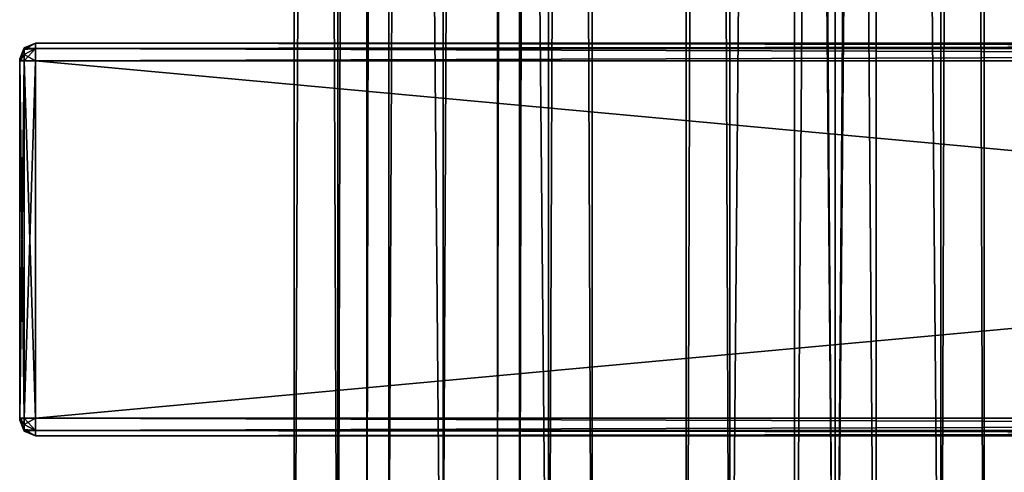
# Model space of a CAD drawing. Extents: x -65 to 446, y -88 to 1542.
# Tile 198 of 223: x -54 to 72, y 66 to 124. Entities that reach past the tile are written whole.
import ezdxf

# ---------------------------------------------------------------- set-up
doc = ezdxf.new("R2010")
doc.units = 0
doc.header["$LTSCALE"] = 74.25
for name, color, linetype in [('1126', 7, 'CONTINUOUS'), ('1128', 7, 'CONTINUOUS'), ('1129', 7, 'CONTINUOUS'), ('1130', 7, 'CONTINUOUS'), ('1131', 7, 'CONTINUOUS'), ('1132', 7, 'CONTINUOUS'), ('1133', 7, 'CONTINUOUS'), ('1134', 7, 'CONTINUOUS'), ('1135', 7, 'CONTINUOUS'), ('1136', 7, 'CONTINUOUS'), ('1137', 7, 'CONTINUOUS'), ('1138', 7, 'CONTINUOUS'), ('1139', 7, 'CONTINUOUS'), ('1140', 7, 'CONTINUOUS'), ('1141', 7, 'CONTINUOUS'), ('1142', 7, 'CONTINUOUS'), ('1143', 7, 'CONTINUOUS'), ('1154', 7, 'CONTINUOUS'), ('1155', 7, 'CONTINUOUS'), ('1186', 7, 'CONTINUOUS'), ('1187', 7, 'CONTINUOUS'), ('43', 7, 'CONTINUOUS'), ('44', 7, 'CONTINUOUS')]:
    doc.layers.add(name, color=color, linetype=linetype)

msp = doc.modelspace()

# ---------------------------------------------------------------- linework, layer by layer
at = {"layer": '1126', "color": 7, "linetype": 'CONTINUOUS'}
for points in [[(-54, 119, 26.75), (-54, 119, 21.25), (-54, 118.93, 21.07), (-54, 119, 26.75)], [(-54, 119, 26.75), (-54, 118.93, 21.07), (-54, 118.93, 26.93), (-54, 119, 26.75)], [(-54, 118.93, 21.07), (-54, 118.75, 21), (-54, 118.93, 26.93), (-54, 118.93, 21.07)], [(-54, 118.75, 21), (-54, 118.75, 27), (-54, 118.93, 26.93), (-54, 118.75, 21)], [(-54, 118.75, 21), (-54, 73.25, 21), (-54, 118.75, 27), (-54, 118.75, 21)], [(-54, 73.25, 21), (-54, 73.25, 27), (-54, 118.75, 27), (-54, 73.25, 21)], [(-54, 73.25, 21), (-54, 73.07, 21.07), (-54, 73.25, 27), (-54, 73.25, 21)], [(-54, 73.07, 21.07), (-54, 73.07, 26.93), (-54, 73.25, 27), (-54, 73.07, 21.07)], [(-54, 73.07, 21.07), (-54, 73, 21.25), (-54, 73.07, 26.93), (-54, 73.07, 21.07)], [(-54, 73, 21.25), (-54, 73, 26.75), (-54, 73.07, 26.93), (-54, 73, 21.25)]]:
    msp.add_3dface(points, dxfattribs=at)
at = {"layer": '1128', "color": 7, "linetype": 'CONTINUOUS'}
for points in [[(-52, 121, 26.75), (-52, 120.34, 28.34), (444, 121, 26.75), (-52, 121, 26.75)], [(444, 121, 26.75), (-52, 120.34, 28.34), (444, 120.34, 28.34), (444, 121, 26.75)], [(-52, 120.34, 28.34), (-52, 118.75, 29), (444, 120.34, 28.34), (-52, 120.34, 28.34)], [(444, 120.34, 28.34), (-52, 118.75, 29), (444, 118.75, 29), (444, 120.34, 28.34)]]:
    msp.add_3dface(points, dxfattribs=at)
at = {"layer": '1129', "color": 7, "linetype": 'CONTINUOUS'}
for points in [[(444, 118.75, 29), (-52, 118.75, 29), (444, 73.25, 29), (444, 118.75, 29)], [(-52, 118.75, 29), (-52, 73.25, 29), (444, 73.25, 29), (-52, 118.75, 29)]]:
    msp.add_3dface(points, dxfattribs=at)
at = {"layer": '1130', "color": 7, "linetype": 'CONTINUOUS'}
for points in [[(444, 73.25, 29), (-52, 73.25, 29), (-52, 71.66, 28.34), (444, 73.25, 29)], [(444, 73.25, 29), (-52, 71.66, 28.34), (444, 71.66, 28.34), (444, 73.25, 29)], [(-52, 71.66, 28.34), (-52, 71, 26.75), (444, 71.66, 28.34), (-52, 71.66, 28.34)], [(444, 71.66, 28.34), (-52, 71, 26.75), (444, 71, 26.75), (444, 71.66, 28.34)]]:
    msp.add_3dface(points, dxfattribs=at)
at = {"layer": '1131', "color": 7, "linetype": 'CONTINUOUS'}
for points in [[(444, 71, 26.75), (-52, 71, 26.75), (444, 71, 21.25), (444, 71, 26.75)], [(-52, 71, 26.75), (-52, 71, 21.25), (444, 71, 21.25), (-52, 71, 26.75)]]:
    msp.add_3dface(points, dxfattribs=at)
at = {"layer": '1132', "color": 7, "linetype": 'CONTINUOUS'}
for points in [[(-52, 71.66, 19.66), (-52, 73.25, 19), (444, 71.66, 19.66), (-52, 71.66, 19.66)], [(444, 71.66, 19.66), (-52, 73.25, 19), (444, 73.25, 19), (444, 71.66, 19.66)], [(444, 71, 21.25), (-52, 71, 21.25), (-52, 71.66, 19.66), (444, 71, 21.25)], [(444, 71, 21.25), (-52, 71.66, 19.66), (444, 71.66, 19.66), (444, 71, 21.25)]]:
    msp.add_3dface(points, dxfattribs=at)
at = {"layer": '1133', "color": 7, "linetype": 'CONTINUOUS'}
for points in [[(444, 73.25, 19), (-52, 73.25, 19), (444, 118.75, 19), (444, 73.25, 19)], [(-52, 73.25, 19), (-52, 118.75, 19), (444, 118.75, 19), (-52, 73.25, 19)]]:
    msp.add_3dface(points, dxfattribs=at)
at = {"layer": '1134', "color": 7, "linetype": 'CONTINUOUS'}
for points in [[(-52, 120.34, 19.66), (-52, 121, 21.25), (444, 120.34, 19.66), (-52, 120.34, 19.66)], [(444, 120.34, 19.66), (-52, 121, 21.25), (444, 121, 21.25), (444, 120.34, 19.66)], [(444, 118.75, 19), (-52, 118.75, 19), (-52, 120.34, 19.66), (444, 118.75, 19)], [(444, 118.75, 19), (-52, 120.34, 19.66), (444, 120.34, 19.66), (444, 118.75, 19)]]:
    msp.add_3dface(points, dxfattribs=at)
at = {"layer": '1135', "color": 7, "linetype": 'CONTINUOUS'}
for points in [[(-52, 121, 26.75), (444, 121, 26.75), (-52, 121, 21.25), (-52, 121, 26.75)], [(-52, 121, 21.25), (444, 121, 26.75), (444, 121, 21.25), (-52, 121, 21.25)]]:
    msp.add_3dface(points, dxfattribs=at)
at = {"layer": '1136', "color": 7, "linetype": 'CONTINUOUS'}
for points in [[(-52, 120.34, 28.34), (-52, 121, 26.75), (-53.41, 120.19, 27.58), (-52, 120.34, 28.34)], [(-52, 121, 26.75), (-53.41, 120.41, 26.75), (-53.41, 120.19, 27.58), (-52, 121, 26.75)], [(-53.41, 120.41, 26.75), (-54, 119, 26.75), (-54, 118.93, 26.93), (-53.41, 120.41, 26.75)], [(-53.41, 120.41, 26.75), (-54, 118.93, 26.93), (-53.41, 120.19, 27.58), (-53.41, 120.41, 26.75)], [(-53.41, 120.19, 27.58), (-54, 118.93, 26.93), (-53.41, 119.58, 28.19), (-53.41, 120.19, 27.58)], [(-54, 118.75, 27), (-53.41, 118.75, 28.41), (-53.41, 119.58, 28.19), (-54, 118.75, 27)], [(-54, 118.93, 26.93), (-54, 118.75, 27), (-53.41, 119.58, 28.19), (-54, 118.93, 26.93)], [(-52, 118.75, 29), (-52, 120.34, 28.34), (-53.41, 118.75, 28.41), (-52, 118.75, 29)], [(-53.41, 118.75, 28.41), (-52, 120.34, 28.34), (-53.41, 119.58, 28.19), (-53.41, 118.75, 28.41)], [(-52, 120.34, 28.34), (-53.41, 120.19, 27.58), (-53.41, 119.58, 28.19), (-52, 120.34, 28.34)]]:
    msp.add_3dface(points, dxfattribs=at)
at = {"layer": '1137', "color": 7, "linetype": 'CONTINUOUS'}
for points in [[(-54, 73.25, 27), (-53.41, 73.25, 28.41), (-54, 118.75, 27), (-54, 73.25, 27)], [(-54, 118.75, 27), (-53.41, 73.25, 28.41), (-53.41, 118.75, 28.41), (-54, 118.75, 27)], [(-52, 73.25, 29), (-52, 118.75, 29), (-53.41, 118.75, 28.41), (-52, 73.25, 29)], [(-53.41, 73.25, 28.41), (-52, 73.25, 29), (-53.41, 118.75, 28.41), (-53.41, 73.25, 28.41)]]:
    msp.add_3dface(points, dxfattribs=at)
at = {"layer": '1138', "color": 7, "linetype": 'CONTINUOUS'}
for points in [[(-54, 73.25, 27), (-54, 73.07, 26.93), (-53.41, 73.25, 28.41), (-54, 73.25, 27)], [(-53.41, 73.25, 28.41), (-54, 73.07, 26.93), (-53.41, 72.42, 28.19), (-53.41, 73.25, 28.41)], [(-54, 73.07, 26.93), (-54, 73, 26.75), (-53.41, 71.81, 27.58), (-54, 73.07, 26.93)], [(-53.41, 72.42, 28.19), (-54, 73.07, 26.93), (-53.41, 71.81, 27.58), (-53.41, 72.42, 28.19)], [(-54, 73, 26.75), (-53.41, 71.59, 26.75), (-53.41, 71.81, 27.58), (-54, 73, 26.75)], [(-52, 71.66, 28.34), (-52, 73.25, 29), (-53.41, 72.42, 28.19), (-52, 71.66, 28.34)], [(-52, 73.25, 29), (-53.41, 73.25, 28.41), (-53.41, 72.42, 28.19), (-52, 73.25, 29)], [(-52, 71.66, 28.34), (-53.41, 72.42, 28.19), (-53.41, 71.81, 27.58), (-52, 71.66, 28.34)], [(-53.41, 71.59, 26.75), (-52, 71.66, 28.34), (-53.41, 71.81, 27.58), (-53.41, 71.59, 26.75)], [(-52, 71, 26.75), (-52, 71.66, 28.34), (-53.41, 71.59, 26.75), (-52, 71, 26.75)]]:
    msp.add_3dface(points, dxfattribs=at)
at = {"layer": '1139', "color": 7, "linetype": 'CONTINUOUS'}
for points in [[(-54, 73, 21.25), (-53.41, 71.59, 21.25), (-54, 73, 26.75), (-54, 73, 21.25)], [(-54, 73, 26.75), (-53.41, 71.59, 21.25), (-53.41, 71.59, 26.75), (-54, 73, 26.75)], [(-52, 71, 21.25), (-52, 71, 26.75), (-53.41, 71.59, 26.75), (-52, 71, 21.25)], [(-53.41, 71.59, 21.25), (-52, 71, 21.25), (-53.41, 71.59, 26.75), (-53.41, 71.59, 21.25)]]:
    msp.add_3dface(points, dxfattribs=at)
at = {"layer": '1140', "color": 7, "linetype": 'CONTINUOUS'}
for points in [[(-54, 73.25, 21), (-53.41, 73.25, 19.59), (-53.41, 72.42, 19.81), (-54, 73.25, 21)], [(-54, 73.07, 21.07), (-54, 73.25, 21), (-53.41, 72.42, 19.81), (-54, 73.07, 21.07)], [(-54, 73, 21.25), (-54, 73.07, 21.07), (-53.41, 71.59, 21.25), (-54, 73, 21.25)], [(-53.41, 71.59, 21.25), (-54, 73.07, 21.07), (-53.41, 71.81, 20.42), (-53.41, 71.59, 21.25)], [(-53.41, 71.81, 20.42), (-54, 73.07, 21.07), (-53.41, 72.42, 19.81), (-53.41, 71.81, 20.42)], [(-52, 73.25, 19), (-52, 71.66, 19.66), (-53.41, 73.25, 19.59), (-52, 73.25, 19)], [(-53.41, 73.25, 19.59), (-52, 71.66, 19.66), (-53.41, 72.42, 19.81), (-53.41, 73.25, 19.59)], [(-52, 71.66, 19.66), (-53.41, 71.81, 20.42), (-53.41, 72.42, 19.81), (-52, 71.66, 19.66)], [(-52, 71.66, 19.66), (-52, 71, 21.25), (-53.41, 71.81, 20.42), (-52, 71.66, 19.66)], [(-52, 71, 21.25), (-53.41, 71.59, 21.25), (-53.41, 71.81, 20.42), (-52, 71, 21.25)]]:
    msp.add_3dface(points, dxfattribs=at)
at = {"layer": '1141', "color": 7, "linetype": 'CONTINUOUS'}
for points in [[(-54, 118.75, 21), (-53.41, 118.75, 19.59), (-54, 73.25, 21), (-54, 118.75, 21)], [(-54, 73.25, 21), (-53.41, 118.75, 19.59), (-53.41, 73.25, 19.59), (-54, 73.25, 21)], [(-52, 118.75, 19), (-52, 73.25, 19), (-53.41, 73.25, 19.59), (-52, 118.75, 19)], [(-53.41, 118.75, 19.59), (-52, 118.75, 19), (-53.41, 73.25, 19.59), (-53.41, 118.75, 19.59)]]:
    msp.add_3dface(points, dxfattribs=at)
at = {"layer": '1142', "color": 7, "linetype": 'CONTINUOUS'}
for points in [[(-52, 121, 21.25), (-52, 120.34, 19.66), (-53.41, 120.41, 21.25), (-52, 121, 21.25)], [(-54, 119, 21.25), (-53.41, 120.41, 21.25), (-53.41, 120.19, 20.42), (-54, 119, 21.25)], [(-54, 118.93, 21.07), (-54, 119, 21.25), (-53.41, 120.19, 20.42), (-54, 118.93, 21.07)], [(-53.41, 119.58, 19.81), (-54, 118.93, 21.07), (-53.41, 120.19, 20.42), (-53.41, 119.58, 19.81)], [(-53.41, 118.75, 19.59), (-54, 118.93, 21.07), (-53.41, 119.58, 19.81), (-53.41, 118.75, 19.59)], [(-53.41, 120.41, 21.25), (-52, 120.34, 19.66), (-53.41, 120.19, 20.42), (-53.41, 120.41, 21.25)], [(-52, 120.34, 19.66), (-52, 118.75, 19), (-53.41, 119.58, 19.81), (-52, 120.34, 19.66)], [(-52, 120.34, 19.66), (-53.41, 119.58, 19.81), (-53.41, 120.19, 20.42), (-52, 120.34, 19.66)], [(-52, 118.75, 19), (-53.41, 118.75, 19.59), (-53.41, 119.58, 19.81), (-52, 118.75, 19)], [(-54, 118.75, 21), (-54, 118.93, 21.07), (-53.41, 118.75, 19.59), (-54, 118.75, 21)]]:
    msp.add_3dface(points, dxfattribs=at)
at = {"layer": '1143', "color": 7, "linetype": 'CONTINUOUS'}
for points in [[(-52, 121, 26.75), (-52, 121, 21.25), (-53.41, 120.41, 21.25), (-52, 121, 26.75)], [(-52, 121, 26.75), (-53.41, 120.41, 21.25), (-53.41, 120.41, 26.75), (-52, 121, 26.75)], [(-54, 119, 21.25), (-54, 119, 26.75), (-53.41, 120.41, 26.75), (-54, 119, 21.25)], [(-53.41, 120.41, 21.25), (-54, 119, 21.25), (-53.41, 120.41, 26.75), (-53.41, 120.41, 21.25)]]:
    msp.add_3dface(points, dxfattribs=at)
at = {"layer": '1154', "color": 7, "linetype": 'CONTINUOUS'}
for points in [[(0, 2, 19), (13.44, 2, 13.44), (0, 1534, 19), (0, 2, 19)], [(0, 1534, 19), (13.44, 2, 13.44), (13.44, 1534, 13.44), (0, 1534, 19)], [(9.75, 40, -16.31), (9.75, 1496, -16.31), (13.44, 1534, -13.44), (9.75, 40, -16.31)], [(13.44, 2, -13.44), (9.75, 40, -16.31), (13.44, 1534, -13.44), (13.44, 2, -13.44)], [(19, 2), (13.44, 2, -13.44), (19, 1534), (19, 2)], [(19, 1534), (13.44, 2, -13.44), (13.44, 1534, -13.44), (19, 1534)], [(13.44, 2, 13.44), (19, 2), (13.44, 1534, 13.44), (13.44, 2, 13.44)], [(13.44, 1534, 13.44), (19, 2), (19, 1534), (13.44, 1534, 13.44)], [(6.91, 1489.12, -17.7), (9.75, 1496, -16.31), (6.91, 46.88, -17.7), (6.91, 1489.12, -17.7)], [(6.91, 46.88, -17.7), (9.75, 1496, -16.31), (9.75, 40, -16.31), (6.91, 46.88, -17.7)], [(0, 1486.25, -19), (6.91, 1489.12, -17.7), (0, 49.75, -19), (0, 1486.25, -19)], [(0, 49.75, -19), (6.91, 1489.12, -17.7), (6.91, 46.88, -17.7), (0, 49.75, -19)]]:
    msp.add_3dface(points, dxfattribs=at)
at = {"layer": '1155', "color": 7, "linetype": 'CONTINUOUS'}
for points in [[(-19, 1534), (-13.44, 1534, -13.44), (-19, 2), (-19, 1534)], [(-19, 2), (-13.44, 1534, -13.44), (-13.44, 2, -13.44), (-19, 2)], [(-13.44, 1534, 13.44), (-19, 1534), (-13.44, 2, 13.44), (-13.44, 1534, 13.44)], [(-13.44, 2, 13.44), (-19, 1534), (-19, 2), (-13.44, 2, 13.44)], [(0, 2, 19), (0, 1534, 19), (-13.44, 1534, 13.44), (0, 2, 19)], [(0, 2, 19), (-13.44, 1534, 13.44), (-13.44, 2, 13.44), (0, 2, 19)], [(-13.44, 1534, -13.44), (-9.75, 1496, -16.31), (-13.44, 2, -13.44), (-13.44, 1534, -13.44)], [(-13.44, 2, -13.44), (-9.75, 1496, -16.31), (-9.75, 40, -16.31), (-13.44, 2, -13.44)], [(-9.75, 1496, -16.31), (-6.91, 1489.12, -17.7), (-9.75, 40, -16.31), (-9.75, 1496, -16.31)], [(-9.75, 40, -16.31), (-6.91, 1489.12, -17.7), (-6.91, 46.88, -17.7), (-9.75, 40, -16.31)], [(-6.91, 1489.12, -17.7), (0, 1486.25, -19), (-6.91, 46.88, -17.7), (-6.91, 1489.12, -17.7)], [(0, 1486.25, -19), (0, 49.75, -19), (-6.91, 46.88, -17.7), (0, 1486.25, -19)]]:
    msp.add_3dface(points, dxfattribs=at)
at = {"layer": '1186', "color": 7, "linetype": 'CONTINUOUS'}
for points in [[(63.44, 1534, 13.44), (50, 1534, 19), (63.44, 2, 13.44), (63.44, 1534, 13.44)], [(63.44, 2, 13.44), (50, 1534, 19), (50, 2, 19), (63.44, 2, 13.44)], [(50, 1534, -19), (63.44, 1534, -13.44), (50, 2, -19), (50, 1534, -19)], [(50, 2, -19), (63.44, 1534, -13.44), (63.44, 2, -13.44), (50, 2, -19)], [(69, 1534), (63.44, 1534, 13.44), (69, 2), (69, 1534)], [(69, 2), (63.44, 1534, 13.44), (63.44, 2, 13.44), (69, 2)], [(63.44, 1534, -13.44), (69, 1534), (63.44, 2, -13.44), (63.44, 1534, -13.44)], [(63.44, 2, -13.44), (69, 1534), (69, 2), (63.44, 2, -13.44)]]:
    msp.add_3dface(points, dxfattribs=at)
at = {"layer": '1187', "color": 7, "linetype": 'CONTINUOUS'}
for points in [[(31, 1534), (36.56, 1534, -13.44), (31, 2), (31, 1534)], [(31, 2), (36.56, 1534, -13.44), (36.56, 2, -13.44), (31, 2)], [(36.56, 1534, 13.44), (31, 1534), (36.56, 2, 13.44), (36.56, 1534, 13.44)], [(36.56, 2, 13.44), (31, 1534), (31, 2), (36.56, 2, 13.44)], [(50, 2, 19), (50, 1534, 19), (36.56, 1534, 13.44), (50, 2, 19)], [(50, 1534, -19), (50, 2, -19), (36.56, 2, -13.44), (50, 1534, -19)], [(36.56, 1534, -13.44), (50, 1534, -19), (36.56, 2, -13.44), (36.56, 1534, -13.44)], [(50, 2, 19), (36.56, 1534, 13.44), (36.56, 2, 13.44), (50, 2, 19)]]:
    msp.add_3dface(points, dxfattribs=at)
at = {"layer": '43', "linetype": 'CONTINUOUS'}
for points in [[(50, 0, 6), (55.2, 0, 3), (50, 685, 6), (50, 0, 6)], [(50, 685, 6), (55.2, 0, 3), (55.2, 685, 3), (50, 685, 6)], [(55.2, 0, -3), (50, 0, -6), (55.2, 685, -3), (55.2, 0, -3)], [(50, 0, -6), (50, 685, -6), (55.2, 685, -3), (50, 0, -6)], [(55.2, 0, 3), (55.2, 0, -3), (55.2, 685, 3), (55.2, 0, 3)], [(55.2, 0, -3), (55.2, 685, -3), (55.2, 685, 3), (55.2, 0, -3)]]:
    msp.add_3dface(points, dxfattribs=at)
at = {"layer": '44', "linetype": 'CONTINUOUS'}
for points in [[(44.8, 0, 3), (50, 0, 6), (44.8, 685, 3), (44.8, 0, 3)], [(50, 0, 6), (50, 685, 6), (44.8, 685, 3), (50, 0, 6)], [(50, 0, -6), (44.8, 0, -3), (50, 685, -6), (50, 0, -6)], [(44.8, 0, -3), (44.8, 0, 3), (44.8, 685, -3), (44.8, 0, -3)], [(44.8, 0, -3), (44.8, 685, -3), (50, 685, -6), (44.8, 0, -3)], [(44.8, 0, 3), (44.8, 685, 3), (44.8, 685, -3), (44.8, 0, 3)]]:
    msp.add_3dface(points, dxfattribs=at)

doc.saveas('drawing.dxf')
